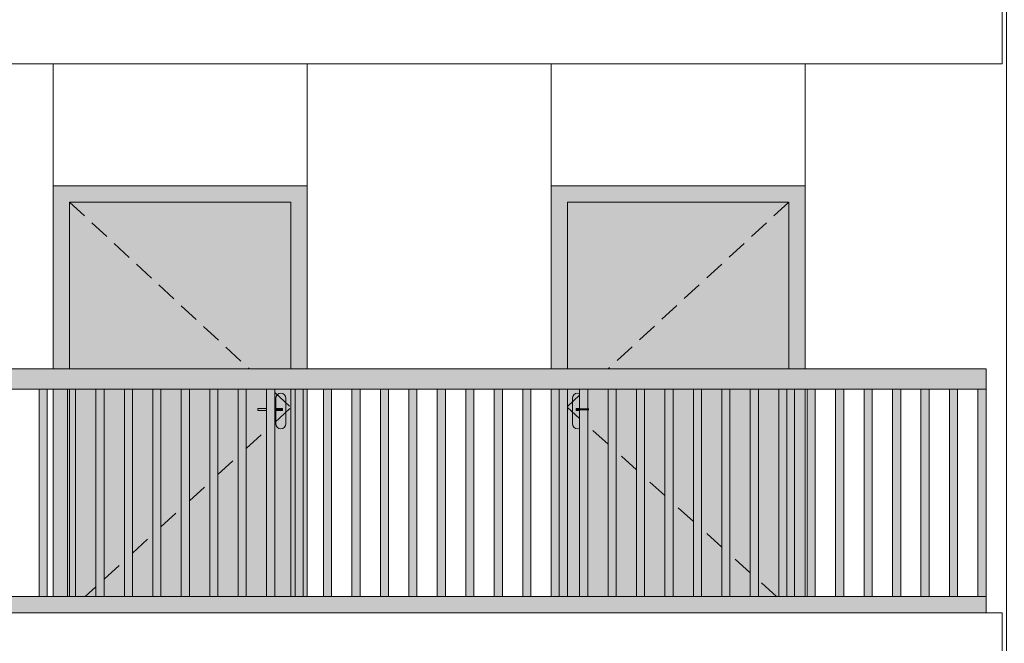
# Model space of a CAD drawing. Header units: millimetres. Extents: x -7244281 to -6602924, y 5765436 to 5938280.
# Tile 12 of 65: x -6641661 to -6636816, y 5795903 to 5798969. Entities that reach past the tile are written whole.
import ezdxf

# ---------------------------------------------------------------- set-up
doc = ezdxf.new("R2010")
doc.units = ezdxf.units.MM
doc.header["$MEASUREMENT"] = 0
doc.header["$XCLIPFRAME"] = 0
doc.linetypes.add('DASHEDX2', pattern=[150, 100, -50])
for name, color, linetype, lineweight in [('0_Ном._пера__1', 7, 'Continuous', 0), ('АР-Стены_внешние_.АР_Ном._пера__1', 7, 'Continuous', 0), ('Конструктив - Ограждение_Ном._пера__1', 7, 'Continuous', 0)]:
    doc.layers.add(name, color=color, linetype=linetype, lineweight=lineweight)
doc.layers.add('0_Ном._пера__161', color=7, linetype='Continuous', lineweight=13, true_color=0x6a6a6a)
picture_1 = doc.add_image_def('image3.png', size_in_pixel=(877, 829))

msp = doc.modelspace()

# ---------------------------------------------------------------- hatches: boundary and pattern name
at = {"layer": '0_Ном._пера__161', "linetype": 'Continuous', "lineweight": 0, "true_color": 0x696969}
for points in [[(-6640246.096, 5798152.474), (-6641496.091, 5798152.474), (-6641496.091, 5798072.474), (-6641416.092, 5798072.474), (-6640326.092, 5798072.474), (-6640246.096, 5798072.474)], [(-6637796.107, 5798152.474), (-6639046.096, 5798152.474), (-6639046.096, 5798072.474), (-6638966.107, 5798072.474), (-6637876.107, 5798072.474), (-6637796.107, 5798072.474)], [(-6641496.091, 5797252.474), (-6641416.092, 5797252.474), (-6641416.092, 5798072.474), (-6641496.091, 5798072.474)], [(-6641416.092, 5797252.474), (-6640326.092, 5797252.474), (-6640326.092, 5798072.474), (-6641416.092, 5798072.474)], [(-6640326.092, 5798072.474), (-6640326.092, 5797252.474), (-6640246.096, 5797252.474), (-6640246.096, 5798072.474)], [(-6638966.107, 5798072.474), (-6639046.096, 5798072.474), (-6639046.096, 5797252.474), (-6638966.107, 5797252.474)], [(-6638966.101, 5797252.474), (-6637876.108, 5797252.474), (-6637876.108, 5798072.474), (-6638966.101, 5798072.474)], [(-6637876.107, 5798072.474), (-6637876.107, 5797252.474), (-6637796.107, 5797252.474), (-6637796.107, 5798072.474)], [(-6646466.123, 5797152.474), (-6645524.122, 5797152.474), (-6645464.122, 5797152.474), (-6644572.122, 5797152.474), (-6644512.123, 5797152.474), (-6643620.123, 5797152.474), (-6643560.123, 5797152.474), (-6642668.124, 5797152.474), (-6642608.124, 5797152.474), (-6641716.126, 5797152.474), (-6641656.125, 5797152.474), (-6640764.126, 5797152.474), (-6640704.126, 5797152.474), (-6639812.127, 5797152.474), (-6639752.127, 5797152.474), (-6638860.128, 5797152.474), (-6638800.128, 5797152.474), (-6637908.129, 5797152.474), (-6637848.129, 5797152.474), (-6636906.132, 5797152.474), (-6636906.132, 5797252.474), (-6646466.123, 5797252.474)], [(-6641566.049, 5797152.476), (-6641566.049, 5796132.476), (-6641526.048, 5796132.476), (-6641526.049, 5797152.476)], [(-6641496.091, 5797152.474), (-6641496.091, 5796132.474), (-6641416.092, 5796132.474), (-6641416.092, 5797152.474)], [(-6641426.048, 5797152.477), (-6641426.049, 5796132.477), (-6641386.048, 5796132.477), (-6641386.048, 5797152.477)], [(-6641416.092, 5797152.474), (-6641416.092, 5796132.474), (-6640704.126, 5796132.474), (-6640704.126, 5797152.474)], [(-6641286.048, 5797152.477), (-6641286.048, 5796132.478), (-6641246.048, 5796132.478), (-6641246.048, 5797152.477)], [(-6641146.048, 5797152.478), (-6641146.048, 5796132.478), (-6641106.048, 5796132.478), (-6641106.048, 5797152.478)], [(-6641006.048, 5797152.479), (-6641006.048, 5796132.479), (-6640966.048, 5796132.479), (-6640966.048, 5797152.479)], [(-6640866.048, 5797152.479), (-6640866.048, 5796132.48), (-6640826.048, 5796132.48), (-6640826.048, 5797152.479)], [(-6640726.048, 5797152.48), (-6640726.048, 5796132.48), (-6640686.048, 5796132.48), (-6640686.048, 5797152.48)], [(-6640586.048, 5797152.481), (-6640586.048, 5796132.481), (-6640546.048, 5796132.481), (-6640546.048, 5797152.481)], [(-6640446.048, 5797152.481), (-6640446.048, 5796132.482), (-6640406.048, 5796132.482), (-6640406.048, 5797152.481)], [(-6640401.092, 5796982.474), (-6640399.189, 5796972.907), (-6640393.77, 5796964.797), (-6640385.659, 5796959.377), (-6640376.092, 5796957.474), (-6640366.525, 5796959.377), (-6640358.414, 5796964.797), (-6640352.995, 5796972.907), (-6640351.092, 5796982.474), (-6640351.092, 5797107.474), (-6640352.995, 5797117.041), (-6640358.414, 5797125.152), (-6640366.525, 5797130.571), (-6640376.092, 5797132.474), (-6640385.659, 5797130.571), (-6640393.77, 5797125.152), (-6640399.189, 5797117.041), (-6640401.092, 5797107.474), (-6640401.092, 5797057.474), (-6640368.592, 5797057.474), (-6640368.597, 5797047.474), (-6640401.092, 5797047.474)], [(-6640326.092, 5797152.474), (-6640326.092, 5796132.474), (-6640246.096, 5796132.474), (-6640246.096, 5797152.474)], [(-6640306.048, 5797152.482), (-6640306.048, 5796132.482), (-6640266.048, 5796132.482), (-6640266.048, 5797152.482)], [(-6640166.048, 5797152.483), (-6640166.048, 5796132.483), (-6640126.048, 5796132.483), (-6640126.048, 5797152.483)], [(-6640026.048, 5797152.483), (-6640026.048, 5796132.483), (-6639986.048, 5796132.483), (-6639986.048, 5797152.483)], [(-6639886.048, 5797152.484), (-6639886.048, 5796132.484), (-6639846.048, 5796132.484), (-6639846.048, 5797152.484)], [(-6639746.048, 5797152.485), (-6639746.048, 5796132.485), (-6639706.048, 5796132.485), (-6639706.048, 5797152.485)], [(-6639606.048, 5797152.485), (-6639606.048, 5796132.485), (-6639566.048, 5796132.485), (-6639566.048, 5797152.485)], [(-6639466.048, 5797152.486), (-6639466.048, 5796132.486), (-6639426.048, 5796132.486), (-6639426.048, 5797152.486)], [(-6639326.048, 5797152.487), (-6639326.048, 5796132.487), (-6639286.047, 5796132.487), (-6639286.048, 5797152.487)], [(-6639186.047, 5797152.487), (-6639186.048, 5796132.487), (-6639146.047, 5796132.487), (-6639146.047, 5797152.487)], [(-6639046.096, 5796132.474), (-6638966.107, 5796132.474), (-6638966.107, 5797152.474), (-6639046.096, 5797152.474)], [(-6639046.047, 5797152.488), (-6639046.047, 5796132.488), (-6639006.047, 5796132.488), (-6639006.047, 5797152.488)], [(-6638966.101, 5797152.474), (-6638966.101, 5796132.474), (-6638860.128, 5796132.474), (-6638860.128, 5797047.474), (-6638891.102, 5797047.474), (-6638891.102, 5796982.474), (-6638893.005, 5796972.907), (-6638898.424, 5796964.797), (-6638906.54, 5796959.377), (-6638916.107, 5796957.474), (-6638925.675, 5796959.377), (-6638933.785, 5796964.797), (-6638939.204, 5796972.907), (-6638941.107, 5796982.474), (-6638941.107, 5797107.474), (-6638939.204, 5797117.041), (-6638933.785, 5797125.152), (-6638925.675, 5797130.571), (-6638916.107, 5797132.474), (-6638906.535, 5797130.571), (-6638898.424, 5797125.152), (-6638893.005, 5797117.041), (-6638891.102, 5797107.474), (-6638891.102, 5797057.474), (-6638860.128, 5797057.474), (-6638860.128, 5797152.474)], [(-6638941.107, 5797107.474), (-6638941.107, 5796982.474), (-6638939.204, 5796972.907), (-6638933.785, 5796964.797), (-6638925.675, 5796959.377), (-6638916.107, 5796957.474), (-6638906.54, 5796959.377), (-6638898.43, 5796964.797), (-6638893.01, 5796972.907), (-6638891.107, 5796982.474), (-6638891.107, 5797047.474), (-6638910.601, 5797047.474), (-6638923.607, 5797047.474), (-6638923.607, 5797057.474), (-6638910.601, 5797057.474), (-6638891.107, 5797057.474), (-6638891.107, 5797107.474), (-6638893.01, 5797117.041), (-6638898.43, 5797125.152), (-6638906.54, 5797130.571), (-6638916.107, 5797132.474), (-6638925.675, 5797130.571), (-6638933.785, 5797125.152), (-6638939.204, 5797117.041)], [(-6638906.047, 5797152.489), (-6638906.047, 5796132.489), (-6638866.047, 5796132.489), (-6638866.047, 5797152.489)], [(-6637848.129, 5797152.474), (-6638860.128, 5797152.474), (-6638860.128, 5796132.474), (-6637848.129, 5796132.474)], [(-6638766.047, 5797152.489), (-6638766.047, 5796132.489), (-6638726.047, 5796132.489), (-6638726.047, 5797152.489)], [(-6638626.047, 5797152.49), (-6638626.047, 5796132.49), (-6638586.047, 5796132.49), (-6638586.047, 5797152.49)], [(-6638486.047, 5797152.491), (-6638486.047, 5796132.491), (-6638446.047, 5796132.491), (-6638446.047, 5797152.491)], [(-6638346.047, 5797152.491), (-6638346.047, 5796132.491), (-6638306.047, 5796132.491), (-6638306.047, 5797152.491)], [(-6638206.047, 5797152.492), (-6638206.047, 5796132.492), (-6638166.047, 5796132.492), (-6638166.047, 5797152.492)], [(-6638066.047, 5797152.493), (-6638066.047, 5796132.493), (-6638026.047, 5796132.493), (-6638026.047, 5797152.493)], [(-6637926.047, 5797152.493), (-6637926.047, 5796132.493), (-6637886.047, 5796132.493), (-6637886.047, 5797152.493)], [(-6637848.129, 5796132.474), (-6637796.107, 5796132.474), (-6637796.107, 5797152.474), (-6637848.129, 5797152.474)], [(-6637786.047, 5797152.494), (-6637786.047, 5796132.494), (-6637746.047, 5796132.494), (-6637746.047, 5797152.494)], [(-6637646.047, 5797152.494), (-6637646.047, 5796132.494), (-6637606.047, 5796132.494), (-6637606.047, 5797152.494)], [(-6637506.047, 5797152.494), (-6637506.047, 5796132.494), (-6637466.047, 5796132.494), (-6637466.047, 5797152.494)], [(-6637366.046, 5797152.494), (-6637366.046, 5796132.494), (-6637326.046, 5796132.494), (-6637326.046, 5797152.494)], [(-6637226.046, 5797152.494), (-6637226.046, 5796132.494), (-6637186.046, 5796132.494), (-6637186.046, 5797152.494)], [(-6637086.046, 5797152.494), (-6637086.046, 5796132.494), (-6637046.046, 5796132.494), (-6637046.046, 5797152.494)], [(-6636906.069, 5797152.474), (-6636946.069, 5797152.474), (-6636946.069, 5796132.474), (-6636906.069, 5796132.474)], [(-6640406.048, 5797057.474), (-6640406.048, 5797047.474), (-6640376.617, 5797047.474), (-6640376.617, 5797057.474)], [(-6640376.617, 5797057.474), (-6640376.617, 5797047.474), (-6640372.399, 5797047.474), (-6640372.399, 5797057.474)], [(-6640372.399, 5797057.474), (-6640372.399, 5797047.474), (-6640369.581, 5797047.474), (-6640369.581, 5797057.474)], [(-6640368.592, 5797057.474), (-6640369.581, 5797057.474), (-6640369.581, 5797047.474), (-6640368.592, 5797047.474)], [(-6638922.617, 5797057.474), (-6638923.607, 5797057.474), (-6638923.607, 5797047.474), (-6638922.617, 5797047.474)], [(-6638919.799, 5797057.474), (-6638922.617, 5797057.474), (-6638922.617, 5797047.474), (-6638919.799, 5797047.474)], [(-6638915.582, 5797057.474), (-6638919.799, 5797057.474), (-6638919.799, 5797047.474), (-6638915.582, 5797047.474)], [(-6638910.607, 5797057.474), (-6638915.582, 5797057.474), (-6638915.582, 5797047.474), (-6638910.607, 5797047.474)], [(-6638910.607, 5797057.474), (-6638910.607, 5797047.474), (-6638860.128, 5797047.474), (-6638860.128, 5797057.474)], [(-6646466.123, 5796132.474), (-6646466.123, 5796052.474), (-6636906.132, 5796052.474), (-6636906.132, 5796132.474)]]:
    msp.add_hatch(color=251, dxfattribs=at).paths.add_polyline_path(points)
h = msp.add_hatch(color=251, dxfattribs=at)
h.paths.add_polyline_path([(-6640704.126, 5797152.474), (-6640704.126, 5796132.474), (-6640326.092, 5796132.474), (-6640326.092, 5797152.474)])
h.paths.add_polyline_path([(-6640401.097, 5796982.474), (-6640401.097, 5797047.474), (-6640401.097, 5797107.474), (-6640399.194, 5797117.041), (-6640393.775, 5797125.152), (-6640385.659, 5797130.571), (-6640376.092, 5797132.474), (-6640366.525, 5797130.571), (-6640358.414, 5797125.152), (-6640352.995, 5797117.041), (-6640351.092, 5797107.474), (-6640351.092, 5796982.474), (-6640352.995, 5796972.907), (-6640358.414, 5796964.797), (-6640366.53, 5796959.377), (-6640376.097, 5796957.474), (-6640385.665, 5796959.377), (-6640393.775, 5796964.797), (-6640399.194, 5796972.907)], flags=0)

# ---------------------------------------------------------------- linework, layer by layer
at = {"layer": '0_Ном._пера__1', "color": 7, "linetype": 'Continuous', "lineweight": 0}
for p, q in [((-6636826.14, 5798752.474), (-6636826.14, 5799052.474)), ((-6646546.132, 5798752.474), (-6636826.14, 5798752.474)), ((-6641496.091, 5798152.474), (-6641496.091, 5798752.803)), ((-6640246.091, 5798152.146), (-6640246.091, 5798752.474)), ((-6639046.103, 5798152.146), (-6639046.103, 5798752.474)), ((-6637796.103, 5798152.474), (-6637796.103, 5798752.803)), ((-6646546.132, 5796052.474), (-6636826.14, 5796052.474)), ((-6636826.14, 5795752.474), (-6636826.14, 5796052.474))]:
    msp.add_line(p, q, dxfattribs=at)
at = {"layer": 'АР-Стены_внешние_.АР_Ном._пера__1', "color": 7, "linetype": 'Continuous', "lineweight": 0}
for p, q in [((-6641496.091, 5797252.474), (-6641496.091, 5798152.474)), ((-6641496.091, 5798152.474), (-6640246.091, 5798152.474)), ((-6640246.091, 5798152.474), (-6640246.091, 5797252.474)), ((-6639046.103, 5797252.474), (-6639046.103, 5798152.474)), ((-6639046.103, 5798152.474), (-6637796.103, 5798152.474)), ((-6637796.103, 5798152.474), (-6637796.103, 5797252.474)), ((-6640326.092, 5798072.474), (-6641416.092, 5798072.474)), ((-6641416.092, 5798072.474), (-6641416.092, 5797252.474)), ((-6640326.092, 5797252.474), (-6640326.092, 5798072.474)), ((-6638966.107, 5797252.474), (-6638966.107, 5798072.474)), ((-6638966.107, 5798072.474), (-6637876.107, 5798072.474)), ((-6637876.107, 5798072.474), (-6637876.107, 5797252.474)), ((-6641496.091, 5796132.474), (-6641496.091, 5797152.474)), ((-6641416.092, 5797152.474), (-6641416.092, 5796132.474)), ((-6640401.092, 5797107.474), (-6640399.189, 5797117.041)), ((-6640399.189, 5797117.041), (-6640393.77, 5797125.152)), ((-6640393.77, 5797125.152), (-6640385.659, 5797130.571)), ((-6640385.659, 5797130.571), (-6640376.095, 5797132.474)), ((-6640376.095, 5797132.474), (-6640366.525, 5797130.571)), ((-6640366.525, 5797130.571), (-6640358.414, 5797125.152)), ((-6640358.414, 5797125.152), (-6640352.995, 5797117.041)), ((-6640352.995, 5797117.041), (-6640351.092, 5797107.474)), ((-6640326.092, 5796132.474), (-6640326.092, 5797152.474)), ((-6640246.091, 5797152.474), (-6640246.091, 5796132.474)), ((-6639046.103, 5796132.474), (-6639046.103, 5797152.474)), ((-6638966.107, 5796132.474), (-6638966.107, 5797152.474)), ((-6638939.204, 5797117.041), (-6638941.107, 5797107.474)), ((-6638933.785, 5797125.152), (-6638939.204, 5797117.041)), ((-6638925.675, 5797130.571), (-6638933.785, 5797125.152)), ((-6638916.105, 5797132.474), (-6638925.675, 5797130.571)), ((-6638906.54, 5797130.571), (-6638916.105, 5797132.474)), ((-6637796.103, 5797152.474), (-6637796.103, 5796132.474)), ((-6640401.092, 5797057.474), (-6640401.092, 5797107.474)), ((-6640351.092, 5797107.474), (-6640351.092, 5796982.474)), ((-6638941.107, 5797107.474), (-6638941.107, 5796982.474)), ((-6640488.591, 5797057.474), (-6640446.048, 5797057.474)), ((-6640488.591, 5797057.474), (-6640488.591, 5797047.474)), ((-6640488.591, 5797047.474), (-6640446.048, 5797047.474)), ((-6640406.048, 5797057.474), (-6640381.591, 5797057.474)), ((-6640406.048, 5797047.474), (-6640381.591, 5797047.474)), ((-6640401.092, 5796982.474), (-6640401.092, 5797047.474)), ((-6640381.591, 5797057.474), (-6640376.617, 5797057.474)), ((-6640381.591, 5797047.474), (-6640376.617, 5797047.474)), ((-6640376.617, 5797057.474), (-6640372.399, 5797057.474)), ((-6640376.617, 5797047.474), (-6640372.399, 5797047.474)), ((-6640372.399, 5797057.474), (-6640369.581, 5797057.474)), ((-6640372.399, 5797047.474), (-6640369.581, 5797047.474)), ((-6640369.581, 5797057.474), (-6640368.592, 5797057.474)), ((-6640369.581, 5797047.474), (-6640368.592, 5797047.474)), ((-6640368.592, 5797057.474), (-6640368.592, 5797047.474)), ((-6638922.617, 5797057.474), (-6638923.607, 5797057.474)), ((-6638923.607, 5797057.474), (-6638923.607, 5797047.474)), ((-6638922.617, 5797047.474), (-6638923.607, 5797047.474)), ((-6638919.799, 5797057.474), (-6638922.617, 5797057.474)), ((-6638919.799, 5797047.474), (-6638922.617, 5797047.474)), ((-6638915.582, 5797057.474), (-6638919.799, 5797057.474)), ((-6638915.582, 5797047.474), (-6638919.799, 5797047.474)), ((-6638906.047, 5797057.474), (-6638915.582, 5797057.474)), ((-6638906.047, 5797047.474), (-6638915.582, 5797047.474)), ((-6640399.189, 5796972.907), (-6640401.092, 5796982.474)), ((-6640393.77, 5796964.797), (-6640399.189, 5796972.907)), ((-6640352.995, 5796972.907), (-6640358.414, 5796964.797)), ((-6640351.092, 5796982.474), (-6640352.995, 5796972.907)), ((-6638941.107, 5796982.474), (-6638939.204, 5796972.907)), ((-6638939.204, 5796972.907), (-6638933.785, 5796964.797)), ((-6640385.659, 5796959.377), (-6640393.77, 5796964.797)), ((-6640376.092, 5796957.474), (-6640385.659, 5796959.377)), ((-6640366.525, 5796959.377), (-6640376.092, 5796957.474)), ((-6640358.414, 5796964.797), (-6640366.525, 5796959.377)), ((-6638933.785, 5796964.797), (-6638925.675, 5796959.377)), ((-6638925.675, 5796959.377), (-6638916.107, 5796957.474)), ((-6638916.107, 5796957.474), (-6638906.54, 5796959.377))]:
    msp.add_line(p, q, dxfattribs=at)
at = {"layer": 'АР-Стены_внешние_.АР_Ном._пера__1', "color": 7, "linetype": 'DASHEDX2', "lineweight": 0}
for p, q in [((-6641416.092, 5798072.474), (-6640531.142, 5797252.474)), ((-6637876.108, 5798072.474), (-6638764.885, 5797252.474)), ((-6640423.228, 5797152.481), (-6640423.221, 5797152.474)), ((-6640406.048, 5797136.562), (-6640326.092, 5797062.474)), ((-6638906.047, 5797122.236), (-6638966.107, 5797066.824)), ((-6638873.258, 5797152.489), (-6638873.273, 5797152.474)), ((-6640406.048, 5796989.057), (-6640326.092, 5797062.474)), ((-6638906.047, 5797008.226), (-6638966.101, 5797062.48)), ((-6638766.047, 5796881.746), (-6638866.047, 5796972.089)), ((-6640546.048, 5796860.507), (-6640446.048, 5796952.329)), ((-6640686.048, 5796731.956), (-6640586.048, 5796823.778)), ((-6638626.047, 5796755.266), (-6638726.047, 5796845.609)), ((-6640826.048, 5796603.405), (-6640726.048, 5796695.227)), ((-6638486.047, 5796628.787), (-6638586.047, 5796719.129)), ((-6638346.047, 5796502.307), (-6638446.047, 5796592.65)), ((-6640966.048, 5796474.855), (-6640866.048, 5796566.677)), ((-6641106.048, 5796346.304), (-6641006.048, 5796438.126)), ((-6638206.047, 5796375.827), (-6638306.047, 5796466.17)), ((-6638066.047, 5796249.347), (-6638166.047, 5796339.69)), ((-6641246.048, 5796217.754), (-6641146.048, 5796309.576)), ((-6637936.681, 5796132.474), (-6638026.047, 5796213.21)), ((-6641338.923, 5796132.474), (-6641286.048, 5796181.025))]:
    msp.add_line(p, q, dxfattribs=at)
at = {"layer": 'Конструктив - Ограждение_Ном._пера__1', "color": 7, "linetype": 'Continuous', "lineweight": 0}
for p, q in [((-6636906.132, 5797252.474), (-6646466.123, 5797252.474)), ((-6636906.132, 5797152.474), (-6636906.132, 5797252.474)), ((-6636906.069, 5796092.474), (-6636906.069, 5797229.974)), ((-6641656.125, 5797152.474), (-6641716.125, 5797152.474)), ((-6640764.126, 5797152.474), (-6641656.125, 5797152.474)), ((-6641566.049, 5796132.476), (-6641566.049, 5797152.476)), ((-6641526.049, 5796132.476), (-6641526.049, 5797152.476)), ((-6641426.048, 5796132.474), (-6641426.048, 5797152.477)), ((-6641386.048, 5796132.477), (-6641386.048, 5797152.477)), ((-6641286.048, 5796132.477), (-6641286.048, 5797152.478)), ((-6641246.048, 5796132.478), (-6641246.048, 5797152.478)), ((-6641146.048, 5796132.478), (-6641146.048, 5797152.478)), ((-6641106.048, 5796132.478), (-6641106.048, 5797152.478)), ((-6641006.048, 5796132.478), (-6641006.048, 5797152.479)), ((-6640966.048, 5796132.479), (-6640966.048, 5797152.479)), ((-6640866.048, 5796132.479), (-6640866.048, 5797152.479)), ((-6640826.048, 5796132.479), (-6640826.048, 5797152.479)), ((-6640704.126, 5797152.474), (-6640764.126, 5797152.474)), ((-6640726.048, 5796132.48), (-6640726.048, 5797152.48)), ((-6639812.127, 5797152.474), (-6640704.126, 5797152.474)), ((-6640686.048, 5796132.48), (-6640686.048, 5797152.48)), ((-6640586.048, 5796132.48), (-6640586.048, 5797152.481)), ((-6640546.048, 5796132.481), (-6640546.048, 5797152.481)), ((-6640446.048, 5796132.481), (-6640446.048, 5797152.481)), ((-6640406.048, 5796132.481), (-6640406.048, 5797152.481)), ((-6640306.048, 5796132.482), (-6640306.048, 5797152.482)), ((-6640266.048, 5796132.482), (-6640266.048, 5797152.482)), ((-6640166.048, 5796132.482), (-6640166.048, 5797152.483)), ((-6640126.048, 5796132.483), (-6640126.048, 5797152.483)), ((-6640026.048, 5796132.483), (-6640026.048, 5797152.483)), ((-6639986.048, 5796132.483), (-6639986.048, 5797152.483)), ((-6639886.048, 5796132.483), (-6639886.048, 5797152.484)), ((-6639846.048, 5796132.484), (-6639846.048, 5797152.484)), ((-6639752.127, 5797152.474), (-6639812.127, 5797152.474)), ((-6638860.128, 5797152.474), (-6639752.127, 5797152.474)), ((-6639746.048, 5796132.484), (-6639746.048, 5797152.485)), ((-6639706.048, 5796132.485), (-6639706.048, 5797152.485)), ((-6639606.048, 5796132.485), (-6639606.048, 5797152.485)), ((-6639566.048, 5796132.485), (-6639566.048, 5797152.485)), ((-6639466.048, 5796132.485), (-6639466.048, 5797152.486)), ((-6639426.048, 5796132.486), (-6639426.048, 5797152.486)), ((-6639326.048, 5796132.486), (-6639326.048, 5797152.487)), ((-6639286.048, 5796132.487), (-6639286.048, 5797152.487)), ((-6639186.047, 5796132.487), (-6639186.047, 5797152.487)), ((-6639146.047, 5796132.487), (-6639146.047, 5797152.487)), ((-6639046.047, 5796132.487), (-6639046.047, 5797152.488)), ((-6639006.047, 5796132.488), (-6639006.047, 5797152.488)), ((-6638906.047, 5796132.488), (-6638906.047, 5797152.489)), ((-6638866.047, 5796132.489), (-6638866.047, 5797152.489)), ((-6638800.128, 5797152.474), (-6638860.128, 5797152.474)), ((-6637908.129, 5797152.474), (-6638800.128, 5797152.474)), ((-6638766.047, 5796132.489), (-6638766.047, 5797152.489)), ((-6638726.047, 5796132.489), (-6638726.047, 5797152.489)), ((-6638626.047, 5796132.489), (-6638626.047, 5797152.49)), ((-6638586.047, 5796132.49), (-6638586.047, 5797152.49)), ((-6638486.047, 5796132.49), (-6638486.047, 5797152.491)), ((-6638446.047, 5796132.491), (-6638446.047, 5797152.491)), ((-6638346.047, 5796132.491), (-6638346.047, 5797152.491)), ((-6638306.047, 5796132.491), (-6638306.047, 5797152.491)), ((-6638206.047, 5796132.491), (-6638206.047, 5797152.492)), ((-6638166.047, 5796132.492), (-6638166.047, 5797152.492)), ((-6638066.047, 5796132.492), (-6638066.047, 5797152.493)), ((-6638026.047, 5796132.493), (-6638026.047, 5797152.493)), ((-6637926.047, 5796132.493), (-6637926.047, 5797152.493)), ((-6637848.129, 5797152.474), (-6637908.129, 5797152.474)), ((-6637886.047, 5796132.493), (-6637886.047, 5797152.493)), ((-6636906.132, 5797152.474), (-6637848.129, 5797152.474)), ((-6637848.129, 5796132.474), (-6637848.129, 5797152.474)), ((-6637786.047, 5796132.493), (-6637786.047, 5797152.494)), ((-6637746.047, 5796132.494), (-6637746.047, 5797152.494)), ((-6637646.047, 5796132.493), (-6637646.047, 5797152.494)), ((-6637606.047, 5796132.494), (-6637606.047, 5797152.494)), ((-6637506.047, 5796132.493), (-6637506.047, 5797152.494)), ((-6637466.047, 5796132.494), (-6637466.047, 5797152.494)), ((-6637366.046, 5796132.493), (-6637366.046, 5797152.494)), ((-6637326.046, 5796132.494), (-6637326.046, 5797152.494)), ((-6637226.046, 5796132.493), (-6637226.046, 5797152.494)), ((-6637186.046, 5796132.494), (-6637186.046, 5797152.494)), ((-6637086.046, 5796132.493), (-6637086.046, 5797152.494)), ((-6637046.046, 5796132.494), (-6637046.046, 5797152.494)), ((-6636946.069, 5796132.474), (-6636946.069, 5797152.474)), ((-6641656.125, 5796132.474), (-6641716.125, 5796132.474)), ((-6640764.126, 5796132.474), (-6641656.125, 5796132.474)), ((-6640704.126, 5796132.474), (-6640764.126, 5796132.474)), ((-6639812.127, 5796132.474), (-6640704.126, 5796132.474)), ((-6639752.127, 5796132.474), (-6639812.127, 5796132.474)), ((-6638860.128, 5796132.474), (-6639752.127, 5796132.474)), ((-6638800.128, 5796132.474), (-6638860.128, 5796132.474)), ((-6637908.129, 5796132.474), (-6638800.128, 5796132.474)), ((-6637848.129, 5796132.474), (-6637908.129, 5796132.474)), ((-6636906.132, 5796132.474), (-6637848.129, 5796132.474)), ((-6636906.132, 5796052.474), (-6636906.132, 5796132.474))]:
    msp.add_line(p, q, dxfattribs=at)

# ---------------------------------------------------------------- pictures from other files: only their frames are drawn
at = {"linetype": 'Continuous', "lineweight": 0}
image = msp.add_image(picture_1, insert=(-6646565.973, 5778652.474), size_in_units=(9759.973, 62860), dxfattribs=at)
image.set_boundary_path([(-0.5, -0.5), (876.5, 828.5)])

doc.saveas('drawing.dxf')
